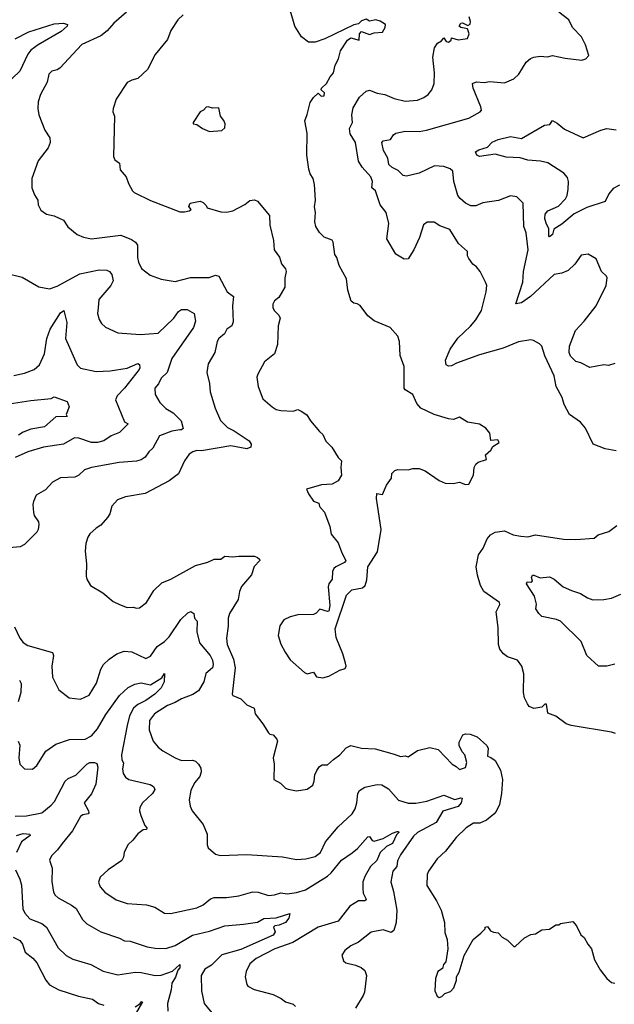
# Model space of a CAD drawing. Extents: x 1245515 to 1420776, y 606314 to 671314.
# Tile 26 of 256: x 1267323 to 1271153, y 641639 to 647976. Entities that reach past the tile are written whole.
import ezdxf

# ---------------------------------------------------------------- set-up
doc = ezdxf.new("R2010")
doc.units = 0

msp = doc.modelspace()

# ---------------------------------------------------------------- linework, layer by layer
at = {"layer": '0CON10XD'}
for points in [[(1268375, 648008), (1268342.2, 647975), (1268296.2, 647906.2), (1268275, 647848.8), (1268195, 647753.3), (1268146.2, 647655), (1268085, 647598.8), (1268045, 647588), (1268015, 647572), (1267944.4, 647465), (1267924.2, 647404.2), (1267923.8, 647383.8), (1267933.3, 647355), (1267928, 647095), (1267935, 647073.3), (1267965, 647052.5), (1267970.9, 647010.9), (1268008.8, 646965), (1268023, 646923), (1268048.8, 646875), (1268060, 646865), (1268165, 646813.1), (1268355, 646740), (1268385, 646739.2), (1268413.6, 646746.4), (1268427.5, 646755), (1268412.5, 646775), (1268420, 646795), (1268485, 646807.5), (1268505, 646800), (1268525, 646780), (1268530, 646765), (1268619.1, 646739.1), (1268655, 646737.5), (1268695, 646745.8), (1268772.5, 646787.5), (1268805, 646812.5), (1268835, 646817.5), (1268855, 646807.5), (1268932.5, 646715), (1268933.9, 646653.9), (1268956.7, 646555), (1268961.2, 646495), (1268997, 646447), (1269010, 646405), (1269035, 646372.5), (1269038.8, 646355), (1269030, 646315), (1269031.4, 646255), (1268992.3, 646187.7), (1268964.1, 646165.9), (1268953.3, 646145), (1268953.6, 646123.6), (1268962.5, 646105), (1268992, 646075), (1269001.2, 646055), (1268987.1, 646005), (1268983.8, 645885), (1268963.6, 645826.4), (1268898.8, 645775), (1268855.8, 645695), (1268851.4, 645675), (1268859.2, 645615), (1268890, 645535), (1268948.8, 645485), (1268975, 645468), (1269005, 645460), (1269085, 645457.5), (1269115, 645466.7), (1269135, 645457.5), (1269173, 645433), (1269196.7, 645395), (1269255, 645326), (1269275, 645306.7), (1269293.9, 645263.9), (1269333.3, 645225), (1269375, 645157.5), (1269396.1, 645136.1), (1269391.2, 645095), (1269396, 645045), (1269375, 645008.8), (1269335, 644986), (1269267, 644983), (1269170, 644955), (1269182.5, 644925), (1269215, 644877.5), (1269250, 644865), (1269253.9, 644843.9), (1269286.1, 644806.1), (1269321.2, 644715), (1269328.1, 644665), (1269375, 644608.1), (1269397.8, 644545), (1269424.3, 644495), (1269415, 644483.1), (1269358.8, 644455), (1269345.8, 644444.2), (1269337.5, 644425), (1269335.7, 644375), (1269313.8, 644345), (1269310, 644325), (1269321.2, 644205), (1269315, 644170), (1269305, 644167.5), (1269257, 644183), (1269233.3, 644156.7), (1269215, 644148.8), (1269115, 644146), (1269065, 644133.8), (1269025, 644113.3), (1268998.8, 644075), (1268987, 644013), (1269005, 643957.5), (1269032, 643905), (1269065, 643856.7), (1269157.5, 643775), (1269175, 643766.7), (1269215.9, 643775.9), (1269235, 643747.5), (1269275, 643740), (1269315, 643750), (1269385, 643788.8), (1269420, 643800), (1269425.6, 643814.4), (1269421.2, 643835), (1269403.8, 643895), (1269360.8, 644000.8), (1269355.2, 644055), (1269428.7, 644271.3), (1269462.8, 644307.2), (1269531.4, 644318.6), (1269548.8, 644335), (1269559.5, 644370.5), (1269566, 644455), (1269628.3, 644551.7), (1269651.2, 644695), (1269627.7, 644852.3), (1269621.2, 644895), (1269624.2, 644925.8), (1269659.3, 644920.7), (1269685, 644980), (1269717.5, 645025), (1269720, 645055), (1269740, 645075), (1269758.3, 645081.7), (1269825, 645080), (1269855, 645087.5), (1269895, 645087.5), (1269935, 645072.5), (1270025, 645010), (1270064.2, 644994.2), (1270115, 644991.2), (1270155, 644998.8), (1270195, 644984.2), (1270215, 644986.2), (1270245.7, 645044.3), (1270250, 645095), (1270260, 645115), (1270275, 645128.8), (1270330, 645145), (1270322.5, 645175), (1270356.7, 645205), (1270370.5, 645229.5), (1270410, 645255), (1270403, 645273), (1270357.5, 645267.5), (1270351.2, 645315), (1270325, 645346.2), (1270283.9, 645373.9), (1270206.1, 645386.1), (1270155, 645417.5), (1270116.1, 645403.9), (1270085, 645408), (1269992.5, 645435), (1269906.2, 645475), (1269880.8, 645505), (1269855, 645563.8), (1269805, 645594), (1269800, 645605), (1269798.6, 645745), (1269774.3, 645815), (1269770, 645905), (1269758.8, 645938.8), (1269710, 645995), (1269605, 646038), (1269565, 646070), (1269515.9, 646135.9), (1269497.5, 646147.5), (1269475, 646151.4), (1269457.5, 646165), (1269436.2, 646235), (1269428.3, 646308.3), (1269380.8, 646395), (1269366, 646445), (1269353.3, 646465), (1269342.5, 646545), (1269335, 646556.7), (1269285, 646577.5), (1269255, 646606.7), (1269230.8, 646645), (1269224.2, 646675), (1269228, 646735), (1269222.7, 646772.7), (1269228, 646815), (1269222, 646915), (1269213.8, 646955), (1269194.4, 646984.4), (1269184.4, 647014.4), (1269171.4, 647105), (1269174, 647245), (1269160, 647325), (1269173.6, 647366.4), (1269194, 647444), (1269214.3, 647475), (1269245, 647502.5), (1269265, 647483.3), (1269285, 647486.7), (1269286.7, 647505), (1269263.8, 647523.8), (1269266, 647535), (1269298.9, 647565), (1269322, 647608), (1269344.2, 647635), (1269355.9, 647684.1), (1269376.7, 647725), (1269390, 647775), (1269433.8, 647845), (1269455, 647860), (1269510, 647845), (1269512.5, 647885), (1269525, 647900), (1269575, 647880), (1269605, 647892.5), (1269660, 647895), (1269677.5, 647925), (1269680, 647945), (1269645, 647967.5), (1269616.4, 647976.4), (1269575, 647967.5), (1269555, 647980), (1269525, 647970), (1269505, 647950), (1269475, 647942.5), (1269287.6, 647852.4), (1269225, 647831.4), (1269182.7, 647832.7), (1269138.8, 647865), (1269094.2, 647935), (1269042.9, 648115)], [(1268010.8, 648025), (1267928.8, 647955), (1267885.8, 647905), (1267845, 647873.3), (1267723.6, 647816.4), (1267581.2, 647665), (1267565.5, 647654.5), (1267530, 647645), (1267510, 647625), (1267500, 647575), (1267458, 647495), (1267441.7, 647448.3), (1267440, 647405), (1267446, 647365), (1267485.7, 647265.7), (1267517.5, 647215), (1267520, 647185), (1267507.6, 647152.4), (1267442.3, 647067.7), (1267401.2, 646955), (1267402, 646895), (1267418.3, 646848.3), (1267440.8, 646815), (1267442.5, 646785), (1267460.3, 646750.3), (1267495, 646724.3), (1267545, 646714.2), (1267605, 646686.7), (1267632.3, 646642.3), (1267694.3, 646594.3), (1267735, 646576), (1267785, 646565.7), (1267975, 646588.8), (1268042.3, 646562.3), (1268068, 646545), (1268080.8, 646525), (1268080.8, 646445), (1268088, 646415), (1268108, 646375), (1268162.6, 646332.6), (1268235, 646307.1), (1268325, 646292.2), (1268423.2, 646316.8), (1268543.9, 646316.1), (1268585, 646332.5), (1268606.4, 646326.4), (1268660, 646225), (1268700.8, 646195), (1268693.1, 646135), (1268698.7, 646031.3), (1268690, 646005), (1268658, 645985), (1268641.4, 645955), (1268605.7, 645925), (1268595.8, 645905), (1268580.6, 645835), (1268537.9, 645762.1), (1268528.6, 645705), (1268545.6, 645635.6), (1268549.7, 645580.3), (1268581.9, 645475), (1268616.4, 645396.4), (1268662.2, 645352.2), (1268705, 645330.8), (1268800, 645265), (1268814.2, 645245), (1268811.2, 645225), (1268785, 645214.6), (1268683, 645233), (1268495, 645202.2), (1268465, 645203.5), (1268438, 645195), (1268415, 645180), (1268385, 645137.5), (1268346.2, 645053.8), (1268285, 645008), (1268132.3, 644927.7), (1268005, 644905.7), (1267953.8, 644885), (1267916, 644845), (1267903.8, 644795), (1267888.8, 644771.2), (1267845, 644723.3), (1267815, 644702.5), (1267775, 644667.5), (1267761.2, 644645), (1267749.2, 644605), (1267744.3, 644555.7), (1267754.3, 644475), (1267751.2, 644395), (1267755.9, 644375.9), (1267780, 644335), (1267857.7, 644287.7), (1267925, 644231.2), (1267965, 644211.2), (1268015, 644193.8), (1268055, 644196), (1268075, 644188.8), (1268095, 644190), (1268140, 644225), (1268187.7, 644302.3), (1268239.3, 644350.7), (1268296.7, 644375), (1268455, 644463.5), (1268535, 644485.6), (1268575, 644504.4), (1268617.5, 644505), (1268645, 644523.8), (1268695, 644518.8), (1268735, 644524), (1268835, 644522.5), (1268855.7, 644515.7), (1268866.7, 644505), (1268868.8, 644495), (1268833.1, 644456.9), (1268815, 644402.5), (1268752.1, 644327.9), (1268738.5, 644295), (1268730, 644245), (1268674.3, 644155), (1268665.9, 644124.1), (1268666.8, 644073.2), (1268656, 643995), (1268659.4, 643955), (1268700.6, 643860.6), (1268711.5, 643805), (1268691.2, 643635), (1268695, 643627.5), (1268747.5, 643605), (1268785, 643566.7), (1268833.3, 643545), (1268838.8, 643508.8), (1268890, 643445), (1268925, 643386.7), (1268935, 643377.5), (1268955, 643372.5), (1268980, 643345), (1268983, 643333), (1268956, 643225), (1268961.2, 643185), (1268960, 643085), (1269003, 643063), (1269035, 643030), (1269053, 643023), (1269105, 643013.3), (1269175, 643023.8), (1269210.7, 643049.3), (1269220, 643075), (1269224, 643115), (1269235.8, 643144.2), (1269255, 643170), (1269270.7, 643179.3), (1269305, 643180), (1269345, 643213.8), (1269385.7, 643244.3), (1269425, 643288.8), (1269455, 643304), (1269525, 643287.1), (1269613, 643283), (1269735, 643250), (1269775, 643232.9), (1269805, 643237.5), (1269825, 643231.2), (1269885, 643272), (1269965, 643292.5), (1270018.8, 643278.8), (1270107.5, 643185), (1270135, 643170), (1270155, 643150), (1270195, 643162.5), (1270203.8, 643195), (1270190, 643245), (1270172, 643265), (1270154, 643305), (1270153, 643327), (1270177, 643373), (1270195, 643380.6), (1270225, 643378), (1270269.7, 643359.7), (1270331.4, 643305), (1270339.5, 643285), (1270336.4, 643236.4), (1270358.3, 643228.3), (1270385, 643208), (1270419.2, 643145), (1270431.4, 643085), (1270426.2, 642995), (1270412.5, 642925), (1270390.7, 642879.3), (1270377.7, 642862.3), (1270330, 642825), (1270286.1, 642803.9), (1270245, 642803.8), (1270198, 642775), (1270135, 642712), (1270065, 642623.8), (1270011.2, 642575), (1269955, 642496.7), (1269948, 642475), (1269944.2, 642404.2), (1270007.5, 642305), (1270037.5, 642245), (1270060, 642165), (1270061.7, 642101.7), (1270076.7, 642055), (1270080, 641995), (1270067, 641913), (1270052.5, 641895), (1270045, 641870), (1270015, 641850), (1270001.2, 641805), (1269997.5, 641725), (1270010.7, 641690.7), (1270025, 641683.3), (1270041.7, 641688.3), (1270061.7, 641708.3), (1270098.3, 641721.7), (1270120, 641745), (1270136.2, 641795), (1270136.7, 641815), (1270153.3, 641845), (1270186.4, 641953.6), (1270242.5, 642055), (1270293.3, 642096.7), (1270320, 642125), (1270320, 642135), (1270335, 642140), (1270355, 642112.5), (1270375, 642102.5), (1270405, 642100), (1270430.7, 642070.7), (1270465, 642052.5), (1270505, 642010), (1270515, 642010), (1270573.9, 642066.1), (1270615, 642087.5), (1270645, 642092.5), (1270685, 642117.5), (1270735, 642122.5), (1270775, 642150), (1270795, 642150), (1270805, 642160), (1270885, 642172.5), (1270910, 642145), (1270937, 642087), (1270959.3, 642069.3), (1270982.5, 642025), (1271005.9, 641995.9), (1271024, 641925), (1271061.7, 641861.7), (1271104.5, 641804.5), (1271135, 641778.6), (1271155, 641775.6)], [(1271155, 645763.3), (1271115, 645750.8), (1271084.2, 645754.2), (1270995, 645738.6), (1270937.9, 645767.9), (1270905, 645777.3), (1270870.3, 645810.3), (1270862.5, 645835), (1270864.2, 645875), (1270901.8, 645975), (1270958.2, 646035), (1271035.6, 646135), (1271099.2, 646265), (1271105.8, 646315), (1271102, 646325), (1271070.8, 646355), (1271035, 646436.7), (1270985, 646466.7), (1270939.3, 646460.7), (1270897.4, 646402.6), (1270855, 646362.5), (1270815.4, 646344.6), (1270765, 646335.6), (1270612.9, 646195), (1270555, 646153.5), (1270518.3, 646148.3), (1270562.4, 646287.6), (1270567.1, 646355), (1270597.2, 646495), (1270585.5, 646605), (1270570, 646645), (1270565.8, 646795.8), (1270525, 646836.7), (1270485, 646843.3), (1270407, 646813), (1270305, 646797.8), (1270261.1, 646778.9), (1270228.3, 646778.3), (1270195, 646794.7), (1270160.8, 646825), (1270145.8, 646845), (1270135.2, 646875.2), (1270118.5, 646935), (1270112.2, 647002.2), (1270095.6, 647015.6), (1270055, 647030.8), (1269993.6, 647036.4), (1269895, 646989.1), (1269815, 646968.6), (1269793.4, 646973.4), (1269760, 647005), (1269722.5, 647025), (1269700.6, 647045), (1269693.3, 647085), (1269665.6, 647135), (1269655.8, 647185), (1269665, 647195.6), (1269712, 647205), (1269730, 647235), (1269745, 647246.4), (1269805, 647258.7), (1269895, 647257.6), (1269943.8, 647265), (1270215, 647341.9), (1270287.7, 647382.3), (1270296.2, 647395), (1270293.9, 647416.1), (1270242.9, 647535), (1270238.8, 647565), (1270264.4, 647575.6), (1270315, 647572.9), (1270350.6, 647579.4), (1270445, 647570.6), (1270504.4, 647595.6), (1270538, 647625), (1270585, 647701.9), (1270613.3, 647726.7), (1270634.5, 647735.5), (1270675, 647742.5), (1270722.9, 647737.1), (1270755, 647745.8), (1270835, 647728.6), (1270943.6, 647716.4), (1270970, 647725), (1270987.5, 647745), (1270966.2, 647815), (1270940.8, 647865), (1270882.2, 647925), (1270859.2, 647975), (1270796.2, 648025)], [(1267295, 647853.3), (1267382.6, 647897.4), (1267545, 647949.5), (1267605, 647954.1), (1267631.4, 647945), (1267629.4, 647935), (1267589.8, 647900.2), (1267443.1, 647815), (1267395, 647780.6), (1267374.7, 647755), (1267323.6, 647645), (1267227.7, 647552.3)], [(1271165, 645202), (1271094.3, 645214.3), (1271016.7, 645245), (1270967.3, 645347.3), (1270935, 645386.7), (1270864, 645435), (1270830.6, 645500.6), (1270815.7, 645545), (1270777.5, 645615), (1270764.4, 645685), (1270705, 645813.3), (1270686, 645875), (1270670.7, 645890.7), (1270632.3, 645912.3), (1270615, 645916.2), (1270535, 645902), (1270437.4, 645862.6), (1270285, 645819.1), (1270135.5, 645764.5), (1270105, 645748.1), (1270085, 645747.1), (1270070, 645755), (1270064.3, 645785), (1270095, 645856.2), (1270145, 645927.5), (1270226.3, 646003.7), (1270260.8, 646045), (1270297.5, 646105), (1270327.1, 646225), (1270332, 646265), (1270323.3, 646286.7), (1270289.2, 646355), (1270265, 646386.2), (1270242.3, 646402.3), (1270215, 646440), (1270207, 646457), (1270206.2, 646485), (1270148.8, 646535), (1270093.3, 646625), (1270029.7, 646649.7), (1269992.4, 646672.4), (1269947.7, 646672.3), (1269923.3, 646655), (1269896.9, 646575), (1269860.8, 646495), (1269825, 646437.5), (1269800, 646435), (1269745, 646466.7), (1269688.1, 646565), (1269700.6, 646665), (1269682.2, 646735), (1269645, 646785.7), (1269613.8, 646873.8), (1269590, 646895), (1269595.5, 646935), (1269584.2, 646965.8), (1269528.1, 647028.1), (1269504.6, 647065), (1269486.1, 647185), (1269451.3, 647241.3), (1269446.9, 647275), (1269465.5, 647314.5), (1269461.8, 647365), (1269471.5, 647408.5), (1269511.8, 647478.2), (1269553.7, 647516.3), (1269575, 647522.9), (1269625, 647504.4), (1269675, 647494.4), (1269735, 647469.4), (1269805, 647452.5), (1269885, 647457.8), (1269925, 647474.5), (1269954.3, 647495), (1269976.5, 647525), (1269991.8, 647565), (1269994.5, 647635), (1269983.8, 647735), (1269995, 647796), (1270012.9, 647825), (1270039.3, 647840.7), (1270055, 647860), (1270070, 647835), (1270085, 647832.2), (1270101.2, 647845), (1270105, 647860), (1270147.5, 647847.5), (1270206.7, 647855), (1270217.1, 647885), (1270207, 647917), (1270165, 647926.7), (1270153.8, 647935), (1270165, 647953.3), (1270175, 647956), (1270208.3, 647938.3), (1270225, 647947.5), (1270227.1, 647965), (1270218, 647995)], [(1268545, 647257.5), (1268625, 647262.5), (1268645, 647280), (1268647.5, 647305), (1268638.3, 647328.3), (1268616.4, 647356.4), (1268605, 647408), (1268565, 647406.2), (1268536.1, 647416.1), (1268525, 647413.3), (1268507.5, 647395), (1268486.1, 647383.9), (1268440, 647315), (1268440, 647305), (1268465, 647302.5), (1268500, 647275), (1268545, 647257.5)], [(1270837.3, 646822.7), (1270849.2, 646845), (1270855.3, 646885), (1270857.5, 646935), (1270850.6, 646960.6), (1270828.2, 646988.2), (1270724.8, 647054.8), (1270676.7, 647066.7), (1270595, 647072.8), (1270546.2, 647086.2), (1270455, 647091), (1270385, 647111.1), (1270285, 647096.7), (1270267.5, 647105), (1270258.8, 647125), (1270280.3, 647139.7), (1270336.2, 647155), (1270365, 647188.8), (1270405, 647205.6), (1270485, 647224.3), (1270555, 647210.8), (1270703.2, 647296.8), (1270738, 647302), (1270753.6, 647326.4), (1270785, 647311.2), (1270830.8, 647270.8), (1270952.5, 647215), (1271065, 647264.2), (1271105, 647276.9), (1271165, 647267.5)], [(1271185, 646911.4), (1271145, 646890), (1271117.1, 646855), (1271093.7, 646806.3), (1270975, 646767.9), (1270893.3, 646726.7), (1270815, 646660), (1270762.9, 646627.1), (1270755.3, 646594.7), (1270735, 646578.6), (1270730.5, 646585), (1270731.7, 646631.7), (1270715, 646660), (1270704.5, 646695), (1270706.9, 646725), (1270724, 646746), (1270793.9, 646776.1), (1270837.3, 646822.7)], [(1267234.3, 646344.3), (1267338.8, 646318.8), (1267446, 646256), (1267515.6, 646244.4), (1267565, 646260.8), (1267710.4, 646339.6), (1267835, 646366.7), (1267885, 646363.3), (1267902, 646355), (1267916.9, 646336.9), (1267924.5, 646295), (1267909.6, 646265), (1267831.9, 646175), (1267827.5, 646122.5), (1267824.2, 646084.2), (1267835.6, 646045.6), (1267850.9, 646020.9), (1267876.8, 645996.8), (1267955, 645961.1), (1268099.1, 645949.1), (1268215, 645957.9), (1268315, 646056.2), (1268345, 646097.8), (1268365, 646110.7), (1268401.3, 646111.3), (1268447.5, 646085), (1268455.6, 646035), (1268442.9, 645995), (1268303.5, 645795), (1268272.9, 645705), (1268235, 645668.9), (1268217.2, 645632.8), (1268192.7, 645605), (1268195, 645563.8), (1268225, 645511.4), (1268265, 645474.2), (1268312, 645445), (1268362.5, 645395), (1268375.8, 645345), (1268365, 645336.2), (1268355, 645337.5), (1268302.1, 645327.9), (1268223, 645297), (1268181.3, 645218.7), (1268155, 645194.3), (1268130.5, 645159.5), (1268105.8, 645144.2), (1268075, 645134.6), (1267963.1, 645126.9), (1267785, 645093.5), (1267741.3, 645078.7), (1267704.6, 645045.4), (1267678.7, 645031.3), (1267585, 645027.5), (1267535, 644999.4), (1267490, 644950), (1267430, 644915), (1267412.5, 644875), (1267407.5, 644855), (1267411.2, 644805), (1267416.7, 644785), (1267443.8, 644745), (1267447.3, 644727.3), (1267442.9, 644695), (1267432.7, 644677.3), (1267355, 644597.5), (1267326.1, 644583.9), (1267255, 644576.7)], [(1267285, 645685.7), (1267355, 645702), (1267415.8, 645725), (1267451.4, 645755), (1267482.9, 645825), (1267498.9, 645925), (1267520.5, 645985), (1267585, 646088.6), (1267607.5, 646105), (1267627.6, 646027.6), (1267619.1, 645925), (1267694.3, 645755), (1267715, 645732.9), (1267815, 645712.9), (1267905, 645715.4), (1268015, 645732.7), (1268085, 645763.1), (1268095, 645758), (1268097.6, 645735), (1268091.8, 645725), (1267998.1, 645605), (1267950.6, 645555), (1267940.3, 645529.7), (1267998, 645388), (1268022.5, 645375), (1267965, 645319.4), (1267912.3, 645297.7), (1267864, 645265), (1267825, 645254.6), (1267785, 645254.5), (1267705, 645283.2), (1267675.3, 645284.7), (1267605, 645243.8), (1267476.7, 645225), (1267376.2, 645193.8), (1267295, 645158.5)], [(1267255, 645503.5), (1267395, 645526), (1267525, 645539.1), (1267545, 645548.6), (1267629.3, 645519.3), (1267641.1, 645485), (1267623.3, 645435), (1267628.3, 645421.7), (1267555, 645421.2), (1267482.5, 645355), (1267395, 645341.2), (1267345, 645321.2), (1267315, 645301.1)], [(1271161.2, 643381.2), (1271135, 643390.8), (1270873.9, 643433.9), (1270842.5, 643445), (1270775, 643493.3), (1270725, 643512.5), (1270715, 643570), (1270705, 643570), (1270685, 643552.5), (1270635, 643543.3), (1270605, 643556.7), (1270593, 643573), (1270575, 643612.5), (1270568, 643645), (1270570, 643765), (1270556.2, 643815), (1270530, 643855), (1270465, 643876), (1270438.8, 643895), (1270416, 643925), (1270406.1, 643953.9), (1270404.3, 644064.3), (1270391.2, 644165), (1270415, 644212.5), (1270414, 644225), (1270311.4, 644295), (1270290, 644335), (1270270.7, 644400.7), (1270262.1, 644455), (1270278.7, 644531.3), (1270308, 644575), (1270334.4, 644635), (1270355, 644660.5), (1270385, 644678.5), (1270445, 644686.2), (1270501.7, 644661.7), (1270551.4, 644651.4), (1270595, 644647.1), (1270645, 644661.4), (1270825, 644632.5), (1270905, 644630), (1271021.7, 644638.3), (1271048.3, 644661.7), (1271117, 644683), (1271168.3, 644721.7)], [(1271155, 643829.2), (1271105, 643814.3), (1271050, 643815), (1270975, 643884.2), (1270938.1, 643975), (1270805, 644104.4), (1270780, 644115), (1270686.7, 644135), (1270666, 644155), (1270646.2, 644185), (1270652, 644215), (1270637.5, 644265), (1270587.1, 644345), (1270592.3, 644357.7), (1270615, 644355.8), (1270626.7, 644363.3), (1270619.1, 644385), (1270625, 644400.6), (1270635, 644401.8), (1270675, 644383.3), (1270735, 644391.2), (1270766, 644375), (1270823.8, 644325), (1270876.7, 644303.3)], [(1270876.7, 644303.3), (1270935, 644282.5), (1270978.8, 644255), (1271015, 644242.2), (1271085, 644243.6), (1271135, 644253.5), (1271195, 644278.9)], [(1267288.8, 644068.8), (1267325, 643995.7), (1267345, 643968.6), (1267375, 643948), (1267535, 643903.3), (1267540, 643885), (1267530.6, 643815), (1267534.5, 643744.5), (1267575, 643662.5), (1267642, 643612), (1267715, 643602.9), (1267771.1, 643628.9), (1267818.6, 643705), (1267845.8, 643795), (1267862, 643825), (1267898.7, 643861.3), (1267948, 643895), (1267995, 643911.6), (1268045, 643908.2), (1268135, 643865.6), (1268165, 643879.4), (1268208.9, 643941.1), (1268256.7, 643975), (1268285.2, 644004.8), (1268360.6, 644115), (1268405, 644158), (1268425, 644166.2), (1268443.6, 644153.6), (1268450, 644125), (1268466.7, 644105), (1268463.1, 644036.9), (1268480.6, 643965), (1268549.6, 643885), (1268565.3, 643855), (1268568.9, 643825), (1268563.8, 643805), (1268521.8, 643768.2), (1268509.1, 643715), (1268474, 643656), (1268437.5, 643632.5), (1268364.2, 643605.8), (1268325, 643581.5), (1268275, 643561.2), (1268192.4, 643507.6), (1268158.9, 643465), (1268157.1, 643405), (1268182.4, 643332.4), (1268214.6, 643294.6), (1268245, 643271.4), (1268325, 643224.4), (1268365, 643207.8), (1268435, 643210), (1268455, 643204.4), (1268475.3, 643185.3), (1268489.7, 643159.7), (1268492.1, 643135), (1268482.5, 643105), (1268448.5, 643065), (1268425.5, 643015), (1268414.4, 642955), (1268420.6, 642915), (1268434.3, 642885), (1268505.5, 642795.5), (1268530.8, 642735), (1268530.8, 642665), (1268538, 642645), (1268585, 642605.8), (1268615, 642595.7), (1268785, 642602.2), (1269015, 642588.6), (1269105, 642571.9), (1269165, 642574.3), (1269225, 642590), (1269261.2, 642615), (1269292, 642685), (1269375, 642781.9), (1269465, 642865.7), (1269482.9, 642897.1), (1269494.6, 642935), (1269500.9, 642995), (1269511.4, 643015), (1269545, 643036.9), (1269625, 643054.4), (1269655, 643050.5), (1269698.6, 643025), (1269761.8, 642951.8), (1269825, 642932.7), (1269875, 642932.9), (1269945, 642945.6), (1270055, 642984.7), (1270125, 642958.1), (1270165, 642968.9), (1270171.8, 642965), (1270165.9, 642935), (1270147.1, 642912.9), (1270048, 642882), (1270005, 642808.8), (1269885.6, 642744.4), (1269858.5, 642721.5), (1269775, 642601.4), (1269757.3, 642562.7), (1269752.4, 642525), (1269725.4, 642495), (1269713.8, 642426.2), (1269729.6, 642365)], [(1267312.5, 643332.5), (1267323.6, 643306.4), (1267316.7, 643225), (1267323.9, 643183.9), (1267353.6, 643153.6), (1267405, 643153.3), (1267433, 643177), (1267491.2, 643268.8), (1267555, 643312.9), (1267645, 643343.3), (1267745, 643345.6), (1267785, 643366.7), (1267825, 643412.2), (1267878.7, 643505), (1267965, 643625.6), (1268021.1, 643678.9), (1268065, 643699.4), (1268105, 643708.9), (1268165, 643695.6), (1268239.4, 643740.6), (1268255, 643767.1), (1268253.3, 643715), (1268233.3, 643675), (1268193.8, 643635), (1268136, 643594), (1268085, 643569.5), (1268056.9, 643545), (1268029.6, 643495), (1268016, 643434), (1267978.8, 643245), (1267980, 643215), (1267991.9, 643191.9), (1267985.6, 643155), (1267990.6, 643125), (1268005, 643100.8), (1268026, 643085), (1268164.4, 643054.4), (1268185, 643041.2), (1268192.5, 643022.5), (1268178.9, 642995), (1268114.3, 642935), (1268096, 642905), (1268094.2, 642885), (1268102.5, 642855), (1268129.3, 642789.3), (1268142.5, 642775), (1268140, 642765), (1268118.8, 642761.2), (1268083.4, 642736.6), (1268052, 642695), (1268019.2, 642665), (1267996, 642615), (1267992, 642585), (1267982, 642565), (1267892, 642505), (1267842.1, 642457.9), (1267830, 642425), (1267842.5, 642395), (1267871.7, 642361.7), (1267945, 642311.1), (1268015, 642288.6), (1268139.1, 642279.1), (1268193.3, 642265), (1268255, 642225.8), (1268295, 642222.7), (1268465, 642260.9), (1268505, 642279.5), (1268551.9, 642318.1), (1268575, 642327.3), (1268655, 642326.5), (1268735, 642338.1), (1268825, 642363.5), (1268859.8, 642359.8), (1268925, 642339.5), (1268965, 642342.7), (1269005, 642355.8), (1269045, 642350), (1269105, 642357.5), (1269164.7, 642375.3), (1269305, 642463.3), (1269329.6, 642485), (1269395, 642566.7), (1269465, 642613.1), (1269497.8, 642642.2), (1269565, 642717.8), (1269575, 642718.1), (1269593.2, 642693.2), (1269605, 642689.1), (1269665, 642706), (1269725, 642741.5), (1269755, 642751.4), (1269761.7, 642751.7), (1269764, 642745), (1269750.3, 642729.7), (1269724.8, 642675), (1269685.3, 642654.7), (1269644.8, 642615.2), (1269622.1, 642565), (1269582.7, 642525), (1269547.8, 642465), (1269533.7, 642426.3), (1269532.2, 642385), (1269535.8, 642355), (1269554, 642315), (1269550.8, 642309.2), (1269545, 642304.4), (1269505, 642304), (1269449.7, 642270.3), (1269375, 642174.2), (1269245.6, 642135), (1269082.3, 642037.7), (1268966.2, 641995), (1268845, 641932.9), (1268805, 641900), (1268780.7, 641849.3), (1268774.3, 641815), (1268786, 641766), (1268792.5, 641755), (1268833.9, 641733.9), (1268955, 641701.2), (1269006, 641676), (1269035, 641654), (1269085, 641640), (1269100, 641625)], [(1267322.5, 643725), (1267333.5, 643703.5), (1267329.6, 643645), (1267313.2, 643586.8)], [(1267295, 642849.1), (1267367.9, 642852.1), (1267465, 642871.8), (1267525, 642920), (1267546.9, 642945), (1267615, 643075.7), (1267635, 643091.9), (1267685, 643114.2), (1267755, 643185.6), (1267775, 643194.3), (1267805.8, 643195.8), (1267819.4, 643189.4), (1267825.5, 643165), (1267812.9, 643055), (1267786.7, 642993.3), (1267738, 642935), (1267766.4, 642885), (1267768.2, 642871.8), (1267764.4, 642865.6), (1267730.6, 642859.4), (1267715, 642846.9), (1267662.5, 642755), (1267596, 642674), (1267567, 642633), (1267528, 642595), (1267514.1, 642565.9), (1267531.4, 642515), (1267530.3, 642430.3), (1267541.3, 642361.3), (1267551.7, 642341.7), (1267570, 642325), (1267657.9, 642277.9), (1267685.9, 642255.9), (1267727.5, 642185), (1267755, 642156.2), (1267845.7, 642105.7), (1267965, 642065.6), (1267998.5, 642048.5), (1268035, 642045.8), (1268145, 642009.2), (1268195, 641999.6), (1268265, 641999.2), (1268325, 642017.7), (1268436, 642085), (1268545, 642109), (1268645, 642144.5), (1268765, 642154.3), (1268855, 642166.8), (1268895, 642192.2), (1268975.2, 642194.8), (1269063, 642223), (1269056.4, 642193.6), (1269035, 642166.4), (1268995, 642148.2), (1268966.4, 642143.6), (1268957.5, 642135), (1268968.8, 642105), (1268955.8, 642085), (1268747.4, 641992.6), (1268625, 641956.5), (1268558.3, 641891.7), (1268515.6, 641865), (1268490.9, 641825), (1268493.1, 641725), (1268511.9, 641645), (1268580.5, 641560.5)], [(1267302.7, 642725), (1267345, 642738.2), (1267387.5, 642735), (1267391.1, 642725), (1267335.7, 642684.3), (1267301.6, 642615)], [(1267296.4, 642505), (1267324.4, 642445), (1267335.4, 642405), (1267342.7, 642252.7), (1267355.7, 642225.7), (1267389.2, 642189.2), (1267465, 642159.2), (1267495, 642136), (1267571.9, 642001.9), (1267622.7, 641952.7), (1267665, 641929.5), (1267781.2, 641895), (1267861.7, 641851.7), (1267955, 641828.9), (1268066.5, 641846.5), (1268105.5, 641844.5), (1268195, 641824.1), (1268235, 641825.6), (1268308, 641852), (1268355, 641895.4), (1268355, 641874.5), (1268341.5, 641858.5), (1268326.3, 641813.7), (1268302.9, 641775), (1268298.9, 641731.1), (1268275.5, 641645), (1268277.8, 641595)], [(1269729.6, 642365), (1269752.2, 642245), (1269747.9, 642165), (1269732.3, 642115), (1269715, 642100.9), (1269665, 642117.7), (1269585.8, 642104.2), (1269505, 642038.8), (1269456.7, 642015), (1269416.7, 641985), (1269398.8, 641955), (1269409.3, 641919.3), (1269422.5, 641905), (1269485, 641891.2), (1269522.5, 641875), (1269545, 641857.5), (1269556.2, 641825), (1269543, 641717), (1269534.2, 641695), (1269485.5, 641614.5)], [(1267280.4, 642070.4), (1267325, 642049.1), (1267340.9, 642025), (1267357.9, 641975), (1267408.5, 641935), (1267433.3, 641905), (1267490.6, 641795), (1267516, 641765), (1267575, 641733.1), (1267702.2, 641692.2), (1267793, 641673), (1267830, 641645), (1267865, 641632.8)], [(1268067.7, 641622.3), (1268097.3, 641642.7), (1268105, 641658), (1268115, 641653.8), (1268066.9, 641573.1)]]:
    msp.add_lwpolyline(points, dxfattribs=at)

doc.saveas('drawing.dxf')
